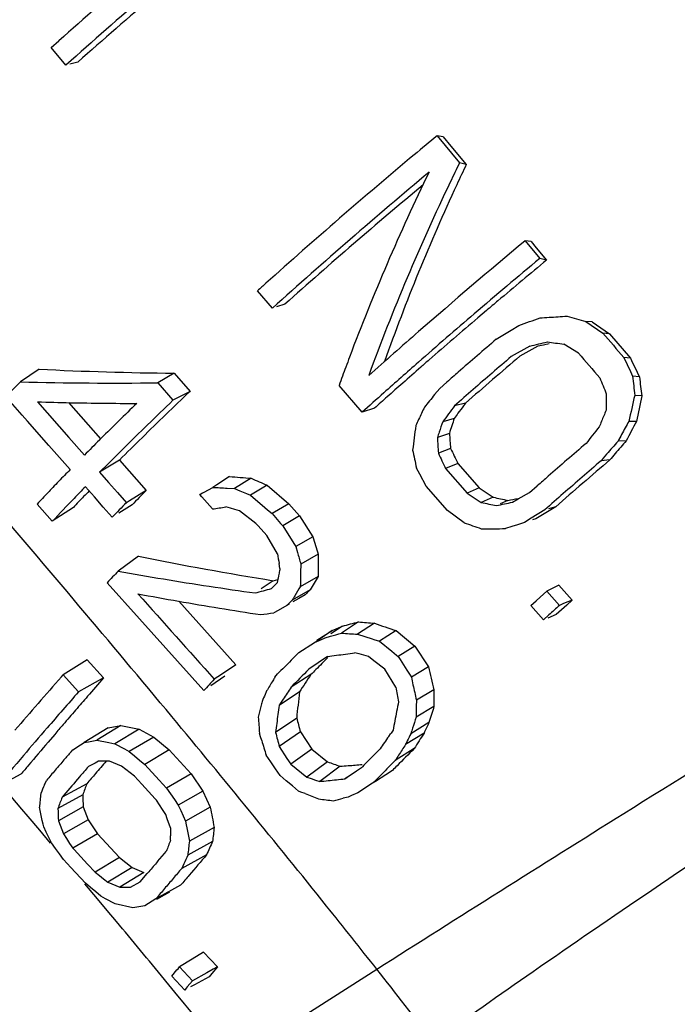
# Model space of a CAD drawing. Header units: inches. Extents: x 0 to 34, y 0 to 22.
# Tile 94 of 164: x 19.905 to 20.159, y 16.492 to 16.871. Entities that reach past the tile are written whole.
import ezdxf

# ---------------------------------------------------------------- set-up
doc = ezdxf.new("R2010")
doc.units = ezdxf.units.IN
doc.header["$LTSCALE"] = 1.87
doc.header["$MEASUREMENT"] = 0
doc.layers.get('0').update_dxf_attribs({"linetype": 'CONTINUOUS'})

msp = doc.modelspace()

# ---------------------------------------------------------------- linework, layer by layer
at = {"color": 7, "linetype": 'Continuous'}
for p, q in [((19.9175974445, 16.8602804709), (19.9205383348, 16.8628990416)), ((19.9232699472, 16.8535624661), (19.9175974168, 16.8602804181)), ((19.9278206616, 16.8546862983), (19.9247880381, 16.8539370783)), ((20.0683771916, 16.8259511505), (20.0661060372, 16.8263687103)), ((20.0661061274, 16.8263686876), (20.0747581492, 16.8159597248)), ((20.0683771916, 16.8259511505), (20.0713586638, 16.822380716)), ((20.0713586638, 16.822380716), (20.0773160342, 16.8152566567)), ((20.0773160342, 16.8152566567), (20.0747580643, 16.8159597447)), ((20.1022442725, 16.7856064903), (20.0999293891, 16.7858623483)), ((20.09992946, 16.7858623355), (20.1055968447, 16.7791277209)), ((20.1022442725, 16.7856064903), (20.104247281, 16.7832361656)), ((20.104247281, 16.7832361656), (20.108250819, 16.7785041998)), ((20.108250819, 16.7785041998), (20.1055967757, 16.7791277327)), ((20.0027400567, 16.7600358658), (19.9970110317, 16.7667295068)), ((20.0074826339, 16.7615058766), (20.0043222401, 16.7605259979)), ((20.0851324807, 16.7591334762), (20.0817569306, 16.7562619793)), ((20.094609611, 16.7515861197), (20.0974938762, 16.7533649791)), ((20.1257565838, 16.7547405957), (20.1232928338, 16.7549384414)), ((20.123292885, 16.7549384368), (20.1299129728, 16.75042886)), ((20.1257565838, 16.7547405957), (20.1323814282, 16.7501554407)), ((20.0888663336, 16.748041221), (20.094609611, 16.7515861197)), ((20.1323814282, 16.7501554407), (20.1299129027, 16.7504288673)), ((20.1323814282, 16.7501554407), (20.1404654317, 16.740729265)), ((20.1017986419, 16.7454324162), (20.0946332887, 16.7413746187)), ((20.1048772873, 16.7453506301), (20.1025757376, 16.7440777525)), ((20.1070503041, 16.7458256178), (20.1048772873, 16.7453506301)), ((20.109221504, 16.7463030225), (20.1070503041, 16.7458256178)), ((20.1205498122, 16.7426968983), (20.1148405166, 16.7461399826)), ((20.1025757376, 16.7440777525), (20.0979864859, 16.7415407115)), ((20.1404654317, 16.740729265), (20.1379534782, 16.7410146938)), ((19.9128894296, 16.7365329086), (19.9057309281, 16.7316418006)), ((19.9648491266, 16.7349920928), (19.9585540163, 16.731304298)), ((19.9648491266, 16.7349920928), (19.9709952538, 16.7279705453)), ((20.1439521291, 16.7335354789), (20.1413493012, 16.7338093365)), ((19.9585547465, 16.7313047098), (19.9644360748, 16.7245494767)), ((20.0372455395, 16.7199307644), (20.0283614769, 16.7302200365)), ((20.0670848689, 16.7291422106), (20.0698764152, 16.7315920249)), ((19.9064349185, 16.7187909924), (19.9001166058, 16.7259561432)), ((19.9709952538, 16.7279705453), (19.964435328, 16.7245490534)), ((20.0651171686, 16.7267242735), (20.0660813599, 16.727910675)), ((20.0660813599, 16.727910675), (20.0670848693, 16.729142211)), ((20.1448864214, 16.7262313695), (20.1421581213, 16.7264589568)), ((19.9122999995, 16.7239635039), (19.9243504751, 16.7102770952)), ((19.9242716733, 16.7236576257), (19.9318156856, 16.7151349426)), ((20.0770078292, 16.7234553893), (20.0728123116, 16.7224340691)), ((20.0770078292, 16.7234553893), (20.0762096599, 16.7223795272)), ((19.9084001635, 16.7165636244), (19.9064349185, 16.7187909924)), ((20.0420405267, 16.7215608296), (20.0372451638, 16.7199306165)), ((19.9166552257, 16.7072142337), (19.9084001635, 16.7165636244)), ((19.9318156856, 16.7151349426), (19.9366030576, 16.7097311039)), ((20.0727002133, 16.7176141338), (20.0682581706, 16.7163202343)), ((20.1428150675, 16.7163952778), (20.1398746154, 16.7164550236)), ((20.0708163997, 16.7118088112), (20.0661903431, 16.7102578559)), ((19.9248819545, 16.6979079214), (19.9166552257, 16.7072142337)), ((19.9243504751, 16.7102770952), (19.9303540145, 16.7034677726)), ((19.9361233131, 16.709254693), (19.9368608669, 16.709989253)), ((20.1388528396, 16.7089910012), (20.13571578, 16.7088724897)), ((20.0712978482, 16.706005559), (20.0665756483, 16.7042295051)), ((20.1313392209, 16.7037809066), (20.1300449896, 16.7022648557)), ((19.9438498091, 16.7015580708), (19.9361983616, 16.6968440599)), ((19.9438498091, 16.7015580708), (19.9541896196, 16.6899111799)), ((20.0741061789, 16.7001821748), (20.0693699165, 16.6982523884)), ((20.0741061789, 16.7001821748), (20.0822942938, 16.6908162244)), ((20.1300449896, 16.7022648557), (20.1291698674, 16.7012370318)), ((20.1325569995, 16.7016029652), (20.1291700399, 16.7012370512)), ((19.9361989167, 16.6968444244), (19.9396455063, 16.6929416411)), ((20.0594090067, 16.6961339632), (20.0581464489, 16.6984641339)), ((20.0619360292, 16.6914822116), (20.0594090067, 16.6961339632)), ((20.0693700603, 16.6982524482), (20.0776050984, 16.688791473)), ((19.9396455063, 16.6929416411), (19.9430869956, 16.6890467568)), ((19.9813288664, 16.6920850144), (19.9797429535, 16.6910685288)), ((19.9862200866, 16.6952191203), (19.9813288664, 16.6920850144)), ((19.9945040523, 16.6945464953), (19.9880901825, 16.6905795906)), ((20.0007327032, 16.6918916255), (19.9943212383, 16.6880375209)), ((20.0007327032, 16.6918916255), (20.0090010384, 16.6847315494)), ((19.9341899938, 16.6873919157), (19.9307372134, 16.6912910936)), ((19.9430869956, 16.6890467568), (19.9465233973, 16.6851597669)), ((19.9541896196, 16.6899111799), (19.9477130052, 16.6858971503)), ((19.9756148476, 16.6888258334), (19.9747592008, 16.6882637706)), ((19.975542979, 16.6873738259), (19.9747598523, 16.6882641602)), ((19.9747598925, 16.6882642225), (19.9764147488, 16.6891953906)), ((19.9764147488, 16.6891953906), (19.9780760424, 16.6901303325)), ((19.9780760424, 16.6901303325), (19.9797436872, 16.6910689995)), ((19.985307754, 16.6907376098), (19.9880909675, 16.6905800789)), ((19.9880909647, 16.6905800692), (19.9901675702, 16.6897308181)), ((19.9901675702, 16.6897308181), (19.9927684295, 16.6886700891)), ((19.9927684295, 16.6886700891), (19.9943220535, 16.6880380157)), ((19.994322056, 16.688038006), (19.9998278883, 16.6833018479)), ((20.07009457, 16.6821327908), (20.0619360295, 16.6914822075)), ((20.0822942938, 16.6908162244), (20.0776049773, 16.6887914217)), ((20.0776050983, 16.6887914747), (20.0831021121, 16.6852334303)), ((20.0822942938, 16.6908162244), (20.0876695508, 16.6872710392)), ((20.0973191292, 16.6865861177), (20.1017126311, 16.6890688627)), ((20.1017126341, 16.6890688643), (20.1046609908, 16.6916612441)), ((19.9180018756, 16.6780374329), (19.9121219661, 16.6846386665)), ((19.9376373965, 16.6835008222), (19.9341899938, 16.6873919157)), ((19.9486768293, 16.6843422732), (19.9436141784, 16.6811937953)), ((19.9477130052, 16.6858971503), (19.9465228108, 16.6851593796)), ((19.9795953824, 16.6827688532), (19.975542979, 16.6873738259)), ((20.0090010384, 16.6847315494), (20.0025747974, 16.68093983)), ((20.0090010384, 16.6847315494), (20.0131212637, 16.6800637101)), ((20.0876695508, 16.6872710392), (20.0831020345, 16.6852333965)), ((20.0933148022, 16.6860415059), (20.0904006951, 16.6847320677)), ((20.0951326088, 16.6853507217), (20.0973191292, 16.6865861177)), ((19.926102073, 16.6833584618), (19.918001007, 16.6780368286)), ((19.9410794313, 16.6796178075), (19.9376373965, 16.6835008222)), ((19.9865264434, 16.6830297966), (19.9847514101, 16.6835168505)), ((19.9883022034, 16.6825444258), (19.9865264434, 16.6830297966)), ((19.9900786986, 16.6820607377), (19.9883022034, 16.6825444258)), ((19.9963701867, 16.6772031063), (19.9900786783, 16.6820607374)), ((19.9998278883, 16.6833018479), (20.0008537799, 16.6824199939)), ((20.0008537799, 16.6824199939), (20.0025756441, 16.6809403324)), ((20.0025756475, 16.6809403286), (20.0058779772, 16.6771815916)), ((20.0764592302, 16.6774705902), (20.0700945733, 16.6821327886)), ((20.1075660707, 16.6824515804), (20.1023302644, 16.6792033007)), ((20.1066449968, 16.6805171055), (20.1041162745, 16.6789806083)), ((20.1091844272, 16.6820595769), (20.1066449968, 16.6805171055)), ((20.1117342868, 16.6836078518), (20.108956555, 16.6828374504)), ((20.1117342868, 16.6836078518), (20.1091844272, 16.6820595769)), ((19.9972250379, 16.6762316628), (19.9963701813, 16.6772031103)), ((20.0058779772, 16.6771815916), (20.0066623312, 16.6762892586)), ((20.0131212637, 16.6800637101), (20.0066614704, 16.6762887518)), ((20.0131212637, 16.6800637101), (20.018247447, 16.6720555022)), ((20.097012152, 16.6766934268), (20.0948217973, 16.6759745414)), ((20.0997288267, 16.677588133), (20.097012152, 16.6766934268)), ((20.1023302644, 16.6792033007), (20.0997288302, 16.677588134)), ((20.1041162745, 16.6789806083), (20.1027470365, 16.6785461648)), ((20.0005282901, 16.6724796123), (19.9972250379, 16.6762316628)), ((20.006662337, 16.6762892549), (20.0109427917, 16.6694741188)), ((20.0948217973, 16.6759745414), (20.0923751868, 16.675174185)), ((20.0046499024, 16.6655152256), (20.0005282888, 16.6724796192)), ((20.0109427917, 16.6694741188), (20.0117040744, 16.6682644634)), ((20.018247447, 16.6720555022), (20.0117032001, 16.6682639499)), ((20.0117040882, 16.6682644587), (20.0123388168, 16.6660309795)), ((20.0202756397, 16.6653841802), (20.0136187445, 16.6615623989)), ((19.9511332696, 16.6645652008), (19.9433313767, 16.6588002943)), ((20.0056298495, 16.6598284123), (20.0052994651, 16.6617263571)), ((19.9515921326, 16.6404228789), (19.9391268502, 16.6543622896)), ((20.0030554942, 16.6551581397), (19.9984250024, 16.6520089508)), ((20.0030554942, 16.6551581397), (20.0047725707, 16.6555941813)), ((20.0202765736, 16.6567468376), (20.013449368, 16.652825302)), ((20.0172641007, 16.6516547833), (20.0103141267, 16.647613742)), ((20.1057821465, 16.6488142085), (20.1083209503, 16.651100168)), ((20.1098520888, 16.6518952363), (20.1083208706, 16.6511001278)), ((20.1083209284, 16.6511001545), (20.1131463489, 16.6456425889)), ((20.1129099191, 16.6534824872), (20.1098520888, 16.6518952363)), ((20.1129099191, 16.6534824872), (20.118076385, 16.6476570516)), ((19.9666594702, 16.6472401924), (19.988621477, 16.6227896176)), ((20.0129409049, 16.6483431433), (20.0106086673, 16.6469764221)), ((20.0152714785, 16.6497088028), (20.0129409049, 16.6483431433)), ((20.1022173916, 16.6455910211), (20.1042398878, 16.6474216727)), ((20.1042398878, 16.6474216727), (20.1057821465, 16.6488142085)), ((20.1147913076, 16.6463148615), (20.1131463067, 16.6456425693)), ((20.118076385, 16.6476570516), (20.1147913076, 16.6463148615)), ((20.118076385, 16.6476570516), (20.1159920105, 16.645791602)), ((20.0048876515, 16.6437063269), (20.0032046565, 16.6427613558)), ((20.0082756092, 16.6456091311), (20.0048876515, 16.6437063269)), ((20.0092620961, 16.6461872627), (20.0082747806, 16.6456086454)), ((20.1070468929, 16.6401365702), (20.1022173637, 16.6455909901)), ((20.1139205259, 16.643932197), (20.1118621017, 16.6420790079)), ((20.1159920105, 16.645791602), (20.1139205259, 16.643932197)), ((19.9762711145, 16.6128932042), (19.9515921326, 16.6404228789)), ((20.0358077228, 16.6392888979), (20.0292595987, 16.634952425)), ((20.0419951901, 16.6387696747), (20.0355068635, 16.6345682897)), ((20.1090681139, 16.6419662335), (20.1070469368, 16.6401365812)), ((20.1118621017, 16.6420790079), (20.1086535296, 16.6407844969)), ((20.0197964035, 16.6323182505), (20.0256894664, 16.6359476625)), ((20.0256894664, 16.6359476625), (20.0197983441, 16.6319156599)), ((20.0296998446, 16.6376946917), (20.0252570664, 16.6346930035)), ((20.0256894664, 16.6359476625), (20.0296998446, 16.6376946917)), ((20.050299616, 16.6359494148), (20.0438620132, 16.6318965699)), ((20.050299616, 16.6359494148), (20.0575708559, 16.6299753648)), ((20.0128613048, 16.6274804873), (20.0189275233, 16.6313196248)), ((20.0197983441, 16.6319156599), (20.0189266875, 16.6313190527)), ((20.018927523, 16.6313196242), (20.0216621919, 16.6325652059)), ((20.0216621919, 16.6325652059), (20.0230352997, 16.6331915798)), ((20.0230352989, 16.633191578), (20.0251046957, 16.6337744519)), ((20.0355077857, 16.6345688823), (20.0382913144, 16.6336742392)), ((20.0382913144, 16.6336742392), (20.0410763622, 16.6327836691)), ((20.0410763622, 16.6327836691), (20.0417707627, 16.6325623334)), ((20.0417707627, 16.6325623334), (20.0438629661, 16.631897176)), ((20.0438629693, 16.6318971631), (20.0486896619, 16.6279696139)), ((20.0115912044, 16.6262104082), (20.0128613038, 16.6274804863)), ((20.0361231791, 16.6269437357), (20.034348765, 16.627431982)), ((20.0486896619, 16.6279696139), (20.0504363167, 16.6265497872)), ((20.0575708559, 16.6299753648), (20.0510982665, 16.6260105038)), ((20.0575708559, 16.6299753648), (20.0627490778, 16.6219972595)), ((19.9314361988, 16.6246567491), (19.922162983, 16.6189325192)), ((19.9314361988, 16.6246567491), (19.9377448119, 16.6177291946)), ((20.0099034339, 16.6245171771), (20.0109270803, 16.6255448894)), ((20.0109270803, 16.6255448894), (20.0115912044, 16.6262104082)), ((20.0238757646, 16.6259602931), (20.0167406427, 16.621077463)), ((20.0378984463, 16.626457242), (20.0361231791, 16.6269437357)), ((20.0396745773, 16.6259725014), (20.0378984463, 16.626457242)), ((20.0417905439, 16.6243499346), (20.0396745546, 16.6259725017)), ((20.0460169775, 16.6211126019), (20.0417905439, 16.6243499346)), ((20.0504363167, 16.6265497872), (20.0510992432, 16.6260111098)), ((20.0510992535, 16.6260111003), (20.0518514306, 16.6248301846)), ((20.0518514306, 16.6248301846), (20.0544863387, 16.6206988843)), ((19.988621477, 16.6227896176), (19.9831124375, 16.6190775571)), ((20.0474121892, 16.6187892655), (20.0460169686, 16.6211126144)), ((20.0544863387, 16.6206988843), (20.0561790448, 16.6180493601)), ((20.0627490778, 16.6219972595), (20.0561780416, 16.6180487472)), ((19.9214936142, 16.618171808), (19.922162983, 16.6189325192)), ((19.922162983, 16.6189325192), (19.9281195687, 16.6123921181)), ((19.9377448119, 16.6177291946), (19.9281195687, 16.6123921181)), ((19.9844425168, 16.6183889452), (19.9789972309, 16.6147264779)), ((19.9831124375, 16.6190775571), (19.9803535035, 16.6172183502)), ((20.0037016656, 16.6179930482), (20.0041126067, 16.6186580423)), ((20.00411261, 16.6186580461), (20.0047170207, 16.6192732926)), ((20.0174915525, 16.6189976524), (20.0098970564, 16.6141744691)), ((20.0502022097, 16.6141525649), (20.0474121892, 16.6187892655)), ((20.0131157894, 16.6123236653), (20.0052600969, 16.6071819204)), ((20.0648330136, 16.61319871), (20.0581152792, 16.6091740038)), ((20.0067870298, 16.6095030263), (20.0063511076, 16.6088421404)), ((20.0648913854, 16.6067540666), (20.0580473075, 16.6026497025)), ((20.0120499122, 16.6022758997), (20.0039605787, 16.5967709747)), ((19.9395272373, 16.5985317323), (19.930327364, 16.5929071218)), ((19.9444106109, 16.5994176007), (19.9351575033, 16.5937831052)), ((19.9395272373, 16.5985317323), (19.9444106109, 16.5994176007)), ((19.9514174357, 16.5980061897), (19.9420970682, 16.5923847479)), ((19.9444106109, 16.5994176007), (19.9514174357, 16.5980061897)), ((19.9514174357, 16.5980061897), (19.95703039, 16.5949951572)), ((20.0134769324, 16.5970196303), (20.0053395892, 16.5913229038)), ((20.0134769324, 16.5970196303), (20.0178570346, 16.5903426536)), ((20.0629642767, 16.6005270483), (20.0559692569, 16.5962814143)), ((19.9189221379, 16.5960205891), (19.9163570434, 16.5930141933)), ((19.9319333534, 16.5931976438), (19.9351575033, 16.5937831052)), ((19.9351575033, 16.5937831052), (19.9397858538, 16.5928494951)), ((19.95703039, 16.5949951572), (19.947647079, 16.5894072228)), ((19.95703039, 16.5949951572), (19.9629941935, 16.5900276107)), ((19.9981785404, 16.5950172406), (19.9977356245, 16.5964801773)), ((19.998592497, 16.593655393), (19.9981785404, 16.5950172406)), ((20.047472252, 16.595227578), (20.0481368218, 16.5961781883)), ((20.0610533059, 16.5964688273), (20.0539468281, 16.5921083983)), ((19.9252148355, 16.5893525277), (19.925866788, 16.5901079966)), ((19.925866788, 16.5901079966), (19.9288368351, 16.5919719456)), ((19.9288368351, 16.5919719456), (19.930327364, 16.5929071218)), ((19.930327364, 16.5929071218), (19.9319333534, 16.5931976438)), ((19.9397858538, 16.5928494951), (19.9420970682, 16.5923847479)), ((19.9420970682, 16.5923847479), (19.9457986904, 16.5903988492)), ((19.9457986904, 16.5903988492), (19.947647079, 16.5894072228)), ((19.9629941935, 16.5900276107), (19.953564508, 16.5844784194)), ((19.9629941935, 16.5900276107), (19.971415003, 16.5807962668)), ((20.0053405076, 16.5913235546), (20.0082756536, 16.5867710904)), ((20.0178570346, 16.5903426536), (20.0097414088, 16.5844990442)), ((20.0178570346, 16.5903426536), (20.0239286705, 16.585437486)), ((20.0423673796, 16.5886421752), (20.043579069, 16.5898596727)), ((20.043579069, 16.5898596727), (20.0441498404, 16.5904320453)), ((20.0572758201, 16.5905375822), (20.0499841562, 16.5859760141)), ((19.9357227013, 16.5856591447), (19.9344398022, 16.5849764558)), ((19.9385544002, 16.5857143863), (19.9357227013, 16.5856591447)), ((19.9399736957, 16.5857428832), (19.9385544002, 16.5857143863)), ((19.9415171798, 16.5851104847), (19.9399736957, 16.5857428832)), ((19.947647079, 16.5894072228), (19.94962256, 16.5877620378)), ((19.94962256, 16.5877620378), (19.9515950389, 16.5861191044)), ((19.9515950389, 16.5861191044), (19.953564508, 16.5844784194)), ((20.0021181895, 16.5853913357), (20.0003305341, 16.5879934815)), ((20.0082756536, 16.5867710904), (20.0097423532, 16.5844997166)), ((20.0418553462, 16.5881266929), (20.0423673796, 16.5886421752)), ((20.0499851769, 16.585976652), (20.0493017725, 16.5852926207)), ((19.9331592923, 16.5842951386), (19.9318811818, 16.5836151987)), ((19.9344398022, 16.5849764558), (19.9331592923, 16.5842951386)), ((19.9430599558, 16.5844785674), (19.9415171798, 16.5851104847)), ((19.9446020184, 16.5838471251), (19.9430599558, 16.5844785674)), ((19.9462614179, 16.5825589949), (19.9446020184, 16.5838471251)), ((19.9479187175, 16.5812723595), (19.9462614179, 16.5825589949)), ((19.953564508, 16.5844784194), (19.9591599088, 16.5783446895)), ((20.0039045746, 16.5827934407), (20.0021181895, 16.5853913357)), ((20.00568968, 16.5801997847), (20.0039045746, 16.5827934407)), ((20.0097423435, 16.5844997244), (20.0138700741, 16.5812022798)), ((20.0239286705, 16.585437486), (20.0159297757, 16.5795568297)), ((20.028767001, 16.5837411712), (20.0209286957, 16.5779073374)), ((20.0315011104, 16.5795276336), (20.0350861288, 16.5820022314)), ((20.0350861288, 16.5820022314), (20.0373416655, 16.5835562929)), ((20.0489122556, 16.5821296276), (20.046374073, 16.580486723)), ((19.9059533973, 16.5806960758), (19.8965484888, 16.5756167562)), ((19.915032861, 16.5766667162), (19.9157771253, 16.5783342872)), ((19.9495739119, 16.5799872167), (19.9479187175, 16.5812723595)), ((19.952406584, 16.5768913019), (19.9495739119, 16.5799872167)), ((19.9591599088, 16.5783446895), (19.9619501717, 16.5752864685)), ((19.971415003, 16.5807962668), (19.9619501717, 16.5752864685)), ((19.971415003, 16.5807962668), (19.9759840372, 16.5742285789)), ((20.0080454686, 16.5782015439), (20.0056896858, 16.580199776)), ((20.0103980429, 16.5762070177), (20.0080454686, 16.5782015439)), ((20.0138700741, 16.5812022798), (20.0159307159, 16.5795575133)), ((20.0159307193, 16.5795575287), (20.017596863, 16.5790057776)), ((20.017596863, 16.5790057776), (20.0192631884, 16.5784559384)), ((20.0192631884, 16.5784559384), (20.0209296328, 16.5779080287)), ((20.0312905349, 16.5794146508), (20.0306313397, 16.578926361)), ((20.0306322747, 16.5789270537), (20.0315011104, 16.5795276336)), ((20.0425245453, 16.5784519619), (20.0412941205, 16.5771984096)), ((20.046374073, 16.580486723), (20.0424230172, 16.5779291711)), ((20.0441500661, 16.5801024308), (20.0425245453, 16.5784519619)), ((19.9062544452, 16.5672497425), (19.8994353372, 16.5752667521)), ((19.931288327, 16.5770186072), (19.9217648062, 16.5717977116)), ((19.9575557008, 16.5712646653), (19.952406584, 16.5768913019)), ((19.9619501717, 16.5752864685), (19.9634622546, 16.5731120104)), ((20.0127474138, 16.5742162), (20.0103980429, 16.5762070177)), ((20.041294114, 16.5771984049), (20.0356086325, 16.5735871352)), ((20.0424230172, 16.5779291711), (20.0412931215, 16.5771977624)), ((19.9297092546, 16.5727557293), (19.9201674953, 16.5674854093)), ((19.9224707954, 16.5726281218), (19.9217648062, 16.5717977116)), ((19.9580565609, 16.5707174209), (19.9575557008, 16.5712646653)), ((19.9592486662, 16.5688921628), (19.9580565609, 16.5707174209)), ((19.9634622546, 16.5731120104), (19.96497357, 16.5709399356)), ((19.96497357, 16.5709399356), (19.9664841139, 16.5687702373)), ((19.9759840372, 16.5742285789), (19.9664841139, 16.5687702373)), ((19.9759840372, 16.5742285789), (19.9788143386, 16.5680212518)), ((20.0136980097, 16.5738442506), (20.012747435, 16.5742162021)), ((20.015328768, 16.573207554), (20.0136980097, 16.5738442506)), ((20.0318464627, 16.5719195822), (20.0299610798, 16.5714437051)), ((20.0330958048, 16.5724726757), (20.0318464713, 16.5719195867)), ((20.0356086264, 16.5735871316), (20.0330958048, 16.5724726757)), ((19.9087006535, 16.5643682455), (19.9062544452, 16.5672497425)), ((19.9136058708, 16.5654537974), (19.9130624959, 16.567988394)), ((19.9298678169, 16.5681318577), (19.9203290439, 16.5627832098)), ((19.9298678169, 16.5681318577), (19.9317532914, 16.5631407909)), ((19.9604404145, 16.5670685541), (19.9592486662, 16.5688921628)), ((19.9616318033, 16.56524659), (19.9604404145, 16.5670685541)), ((19.9664841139, 16.5687702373), (19.9674152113, 16.5667251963)), ((19.9674152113, 16.5667251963), (19.9683482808, 16.5646793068)), ((19.9788143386, 16.5680212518), (19.9692833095, 16.5626325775)), ((19.9131527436, 16.5591161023), (19.9087006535, 16.5643682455)), ((19.9141526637, 16.5629181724), (19.9136058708, 16.5654537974)), ((19.9144577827, 16.5615095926), (19.9141526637, 16.5629181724)), ((19.9317532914, 16.5631407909), (19.9222475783, 16.5577057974)), ((19.9317532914, 16.5631407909), (19.9353580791, 16.5577781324)), ((19.9622395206, 16.5635372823), (19.9616318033, 16.56524659)), ((19.963459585, 16.5601166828), (19.9622395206, 16.5635372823)), ((19.9683482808, 16.5646793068), (19.9692833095, 16.5626325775)), ((19.9173704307, 16.5541308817), (19.9131527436, 16.5591161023)), ((19.9147028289, 16.5603815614), (19.9144577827, 16.5615095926)), ((19.9156789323, 16.5583621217), (19.9147028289, 16.5603815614)), ((19.9203290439, 16.5627832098), (19.9216067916, 16.5593988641)), ((19.9216067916, 16.5593988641), (19.9222475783, 16.5577057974)), ((19.9692833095, 16.5626325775), (19.9695408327, 16.5612572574)), ((19.9695408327, 16.5612572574), (19.9697653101, 16.560063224)), ((19.9802860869, 16.5602347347), (19.9707416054, 16.5549204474)), ((19.9166565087, 16.5563419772), (19.9156789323, 16.5583621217)), ((19.9176355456, 16.5543211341), (19.9166565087, 16.5563419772)), ((19.9222475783, 16.5577057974), (19.9234644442, 16.5558949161)), ((19.9234644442, 16.5558949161), (19.9246808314, 16.554085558)), ((19.9353580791, 16.5577781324), (19.9258967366, 16.5522777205)), ((19.9353580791, 16.5577781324), (19.9438699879, 16.5485994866)), ((19.9635301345, 16.5553618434), (19.9635048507, 16.5569478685)), ((19.9191842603, 16.5521678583), (19.9176355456, 16.5543211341)), ((19.9207319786, 16.5500168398), (19.9191842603, 16.5521678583)), ((19.9246808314, 16.554085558), (19.9258967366, 16.5522777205)), ((19.9258967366, 16.5522777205), (19.9264226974, 16.551710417)), ((19.9264226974, 16.551710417), (19.9316068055, 16.546119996)), ((19.9796747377, 16.5547688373), (19.9701370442, 16.5495136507)), ((19.9222786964, 16.5478680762), (19.9207319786, 16.5500168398)), ((19.9251117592, 16.5448163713), (19.9222786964, 16.5478680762)), ((19.9438699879, 16.5485994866), (19.93445367, 16.543050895)), ((19.9438699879, 16.5485994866), (19.9487743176, 16.5447818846)), ((19.9585163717, 16.5470953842), (19.961149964, 16.5501769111)), ((19.961149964, 16.5501769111), (19.9618626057, 16.5510089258)), ((19.9773565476, 16.5496817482), (19.9678358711, 16.5444640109)), ((19.9307616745, 16.5387324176), (19.9251117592, 16.5448163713)), ((19.9316068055, 16.546119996), (19.93445367, 16.543050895)), ((19.9487743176, 16.5447818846), (19.9394179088, 16.539186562)), ((19.9487743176, 16.5447818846), (19.9532637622, 16.542883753)), ((19.9686008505, 16.5461483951), (19.9678358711, 16.5444640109)), ((19.93445367, 16.543050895), (19.9361104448, 16.5417611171)), ((19.9361104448, 16.5417611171), (19.9377651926, 16.5404730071)), ((19.9377651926, 16.5404730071), (19.9394179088, 16.539186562)), ((19.9532637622, 16.542883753), (19.9439849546, 16.5372553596)), ((19.9518576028, 16.5392558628), (19.9545685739, 16.5424559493)), ((19.9545685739, 16.5424559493), (19.9551813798, 16.5431777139)), ((19.9353779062, 16.532733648), (19.9305053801, 16.5385422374)), ((19.9327379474, 16.5370874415), (19.9307616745, 16.5387324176)), ((19.9347113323, 16.5354450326), (19.9327379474, 16.5370874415)), ((19.9394179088, 16.539186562), (19.9424636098, 16.5378983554)), ((19.9424636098, 16.5378983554), (19.9439849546, 16.5372553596)), ((19.9439849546, 16.5372553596), (19.9481340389, 16.5372801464)), ((19.9481340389, 16.5372801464), (19.9518576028, 16.5392558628)), ((19.9674017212, 16.5379733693), (19.9579014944, 16.5327801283)), ((19.9366818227, 16.5338051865), (19.9347113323, 16.5354450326)), ((19.9391231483, 16.5282588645), (19.9353779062, 16.532733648)), ((19.9385107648, 16.5327984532), (19.9366818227, 16.5338051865)), ((19.9421641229, 16.5307884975), (19.9385107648, 16.5327984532)), ((19.9579014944, 16.5327801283), (19.9536063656, 16.530076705)), ((19.9630750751, 16.535250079), (19.958051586, 16.532505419)), ((19.9489361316, 16.5292932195), (19.9421641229, 16.5307884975)), ((19.9520459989, 16.52981429), (19.9489361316, 16.5292932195)), ((19.9536063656, 16.530076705), (19.9520459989, 16.52981429)), ((19.9426471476, 16.5240402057), (19.9391231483, 16.5282588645)), ((19.9735206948, 16.5106018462), (19.9681924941, 16.507312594)), ((19.9762414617, 16.5122814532), (19.9735206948, 16.5106018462)), ((19.9762414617, 16.5122814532), (19.9815706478, 16.5065501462)), ((19.9663924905, 16.5058586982), (19.9669824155, 16.5065655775)), ((19.9681924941, 16.507312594), (19.9669824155, 16.5065655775)), ((19.9669824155, 16.5065655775), (19.9702991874, 16.5029985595)), ((19.9815706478, 16.5065501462), (19.9794451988, 16.5039994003)), ((19.9815706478, 16.5065501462), (19.979925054, 16.5056377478)), ((19.9640010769, 16.5029878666), (19.9659876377, 16.5053732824)), ((19.9656617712, 16.5012039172), (19.9640010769, 16.5029878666)), ((19.9659876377, 16.5053732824), (19.9663924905, 16.5058586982)), ((19.9702991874, 16.5029985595), (19.9719545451, 16.5012185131)), ((19.9775106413, 16.5042990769), (19.9719545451, 16.5012185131)), ((19.9783841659, 16.5027235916), (19.9727771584, 16.4996953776)), ((19.979925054, 16.5056377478), (19.9775106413, 16.5042990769)), ((19.9794451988, 16.5039994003), (19.9783841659, 16.5027235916)), ((19.987048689, 16.4701098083), (20.0428951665, 16.5056629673)), ((19.9617131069, 16.5010684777), (19.9611853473, 16.5017078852)), ((19.9663521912, 16.4954388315), (19.9617131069, 16.5010684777)), ((19.9673204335, 16.4994223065), (19.9656617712, 16.5012039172)), ((19.9689770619, 16.4976430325), (19.9673204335, 16.4994223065)), ((19.9699685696, 16.4988351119), (19.9695697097, 16.4983557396)), ((19.9719545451, 16.5012185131), (19.9699685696, 16.4988351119)), ((19.9727771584, 16.4996953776), (19.9711635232, 16.4988238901)), ((19.9677148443, 16.4937820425), (19.9663521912, 16.4954388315)), ((19.9695697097, 16.4983557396), (19.9689770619, 16.4976430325))]:
    msp.add_line(p, q, dxfattribs=at)
for centre, radius, start, end in [((21.4591741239, 15.130497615), 2.3170271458, 129.6610273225, 131.6099453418), ((21.5035532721, 15.0798971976), 2.3755386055, 129.7071124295, 131.700092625), ((21.470839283, 15.109631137), 2.3294042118, 129.5552280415, 131.4838667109), ((21.6492422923, 14.9189330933), 2.4788365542, 129.692043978, 129.9564206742), ((21.4917941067, 15.1043000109), 2.2356333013, 129.9142431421, 131.8498200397), ((20.8395166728, 16.4402288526), 0.8520735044, 153.8348116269, 154.3918275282), ((20.8036004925, 16.4686924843), 0.8047333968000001, 154.4907297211, 155.1028300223), ((21.5343759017, 15.0560396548), 2.2911811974, 129.9552535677, 131.9507656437), ((20.8106149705, 16.4484921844), 0.8314470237, 154.0489554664, 159.3884423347), ((21.4826014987, 15.1081833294), 2.2157281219, 129.9197691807, 131.7398152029), ((20.8248856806, 16.4471136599), 0.8359039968, 154.3839308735, 159.9239256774), ((20.7886984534, 16.4754893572), 0.7883548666, 155.0949502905, 160.4370928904), ((21.5981071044, 14.9848687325), 2.342672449, 129.7557742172, 131.0706905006), ((21.6452483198, 14.9298534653), 2.4063129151, 129.7797722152, 130.5658903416), ((21.6206427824, 14.9499555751), 2.3729558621, 129.5941393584, 130.1837891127), ((21.3531687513, 15.2600168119), 2.0271524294, 131.8676182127, 131.9896541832), ((21.5683284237, 15.0121302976), 2.2917003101, 130.1875559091, 130.3310710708), ((21.5634853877, 15.0256097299), 2.2803986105, 130.5699229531, 131.2839062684), ((21.5159886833, 15.0735026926), 2.2110403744, 130.4412708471, 131.0829927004), ((19.1597282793, 19.4089932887), 2.8163391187, 289.4493394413, 289.6270378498), ((20.0133402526, 18.3245816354), 1.5710142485, 273.3712898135, 273.6241838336), ((20.0138916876, 18.3158271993), 1.5622424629, 273.6242957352, 273.7507529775), ((20.6290060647, 18.5976732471), 1.9108682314, 254.4296343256, 254.653784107), ((21.4585312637, 15.145047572), 2.1302138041, 131.0709507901, 131.7603768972), ((24.6568253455, 20.6086921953), 5.948035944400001, 220.4407785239, 220.5600367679), ((21.5838344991, 15.0028133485), 2.2979882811, 130.5834726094, 130.8259152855), ((19.6464475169, 18.673219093), 1.9808347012, 283.2899131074, 283.4910258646), ((20.3472254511, 18.3847254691), 1.6549819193, 261.7085350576, 261.9281162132), ((20.7792416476, 16.4605987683), 0.7978201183, 159.4090719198, 159.7027430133), ((21.5509886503, 15.0408016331), 2.2477691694, 130.8254283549, 131.0705274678), ((21.5211418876, 15.069495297), 2.1957019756, 130.4026472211, 131.1254196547), ((21.5791024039, 15.0089665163), 2.2814220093, 130.5926737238, 131.0793130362), ((24.8836938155, 20.8142984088), 6.2662173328, 220.5242808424, 220.6389099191), ((22.4601611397, 17.8310436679), 2.5653091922, 205.1450520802, 205.3229595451), ((20.7748982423, 16.4622020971), 0.7931902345, 159.7025323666, 160.2510951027), ((21.4569428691, 15.1472664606), 2.1186839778, 131.2894946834, 131.7709734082), ((21.406450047, 15.199321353), 2.0442199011, 131.2049100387, 131.4636778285), ((21.4362907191, 15.1652520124), 2.0895099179, 131.0890304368, 131.2051176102), ((22.5114952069, 17.8854824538), 2.6329151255, 205.7716425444, 205.9456076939), ((19.9774157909, 18.0356356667), 1.3007042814, 267.1564587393, 269.4464321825), ((21.5245582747, 15.0711343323), 2.2075368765, 131.0705873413, 131.2207205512), ((21.24111212, 16.8510998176), 1.1059996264, 186.0876247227, 186.470706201), ((21.2302201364, 16.8687717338), 1.0946538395, 187.0965938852, 187.4820172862), ((10.8875572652, 9.0087744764), 11.8344420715, 40.187882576, 40.7400610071), ((20.767157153, 15.8753829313), 1.2145921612, 135.1723362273, 135.549293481), ((19.9407952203, 18.0860884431), 1.3549001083, 268.5170620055, 270.7510331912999), ((21.3661039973, 15.245024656), 1.9832560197, 131.4644830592, 131.6956974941), ((22.1766166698, 17.5666804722), 2.2110340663, 202.1464398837, 202.3185776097), ((20.9532711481, 15.6906456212), 1.4286038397, 133.4386536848, 134.4670947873), ((21.3933662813, 15.2186056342), 2.0231264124, 131.7739936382, 132.0909501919), ((21.3329086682, 15.2823104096), 1.9333345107, 131.6961410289, 131.8890281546), ((20.9968436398, 15.9704848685), 1.2000051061, 140.9353547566, 141.0836034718), ((21.5238275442, 15.0725196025), 2.1971943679, 131.0817826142, 131.3299742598), ((21.0668634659, 16.7106537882), 0.9357880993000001, 178.9974778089, 179.3832456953), ((20.9204380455, 16.5435396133), 0.7994867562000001, 166.7738047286, 167.5091898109), ((20.8920380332, 16.5637547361), 0.7646137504, 167.7313915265, 168.4846232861), ((19.9519926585, 18.0327065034), 1.3093447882, 268.2628186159, 268.8150185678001), ((19.9531112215, 18.0943828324), 1.3710310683, 268.8215865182, 269.88993603), ((20.9575039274, 15.6835867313), 1.4474871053, 134.0835559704, 134.4653644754), ((21.0278841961, 15.6110394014), 1.5397488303, 133.6826414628, 134.1881187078), ((20.9889307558, 15.9768734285), 1.1898351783, 141.0836007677, 141.2325038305), ((20.9518210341, 16.0629251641), 1.0989123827, 143.1195788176, 143.5170597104), ((20.9039654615, 16.1091027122), 1.03018839, 143.4655864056, 143.6606011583), ((20.8161121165, 16.3627976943), 0.8359497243, 154.7389039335, 155.0970763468), ((20.8213783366, 16.3603162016), 0.8417713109, 154.5607346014, 154.7391172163), ((20.897040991, 16.1141983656), 1.0215910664, 143.6606820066, 143.7959483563), ((20.8876499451, 16.404452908), 0.8199708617, 157.4727806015, 157.7945217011), ((20.8878999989, 16.4043493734), 0.8202415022, 157.3120190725, 157.4727922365), ((20.9128420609, 15.7292974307), 1.3747650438, 134.1854610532, 135.2680623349), ((20.8982106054, 15.7439259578), 1.3628909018, 134.4632707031, 134.8598814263), ((20.8858032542, 16.6036800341), 0.8353403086, 172.3555711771, 173.0034202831), ((20.8240194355, 16.455159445), 0.799612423, 160.9369020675, 161.242990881), ((20.7868418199, 16.4826685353), 0.7517962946, 161.7893004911, 162.2544470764), ((20.9182721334, 16.284582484), 0.8901778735, 150.9774974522, 151.3487136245), ((20.8776637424, 16.3183956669), 0.8357070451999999, 151.5596889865, 152.1354396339), ((20.8215468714, 16.4560002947), 0.7970007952, 161.2430718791, 161.3964525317), ((21.0903235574, 16.7934674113), 1.0227721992, 184.5793952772, 184.9056112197), ((21.0458678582, 15.9817765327), 1.1739813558, 141.3909830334, 141.7906131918), ((20.9163099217, 16.285655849), 0.8879412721, 151.3487845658, 151.5346741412), ((20.8345826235, 15.8077601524), 1.2727613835, 134.9033832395, 135.2712372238), ((20.8264228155, 15.8204732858), 1.247094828, 134.4863239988, 135.048347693), ((21.1091369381, 16.7739014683), 1.0448865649, 183.4920223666, 183.8232576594), ((21.6046928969, 14.9818823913), 2.2745207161, 130.6361058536, 130.8801421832), ((21.1128812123, 15.8645257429), 1.2914232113, 139.1704424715, 139.4683178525), ((21.0627098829, 15.9153255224), 1.2179559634, 139.3348421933, 139.639692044), ((21.4062570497, 16.9851378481), 1.3782539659, 191.7090235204, 192.005040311), ((22.6282792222, 17.8981807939), 2.8262774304, 204.98914706, 205.1229056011), ((22.6877901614, 17.9642217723), 2.9032981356, 205.6819241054, 205.8095126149), ((21.0543140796, 15.9224669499), 1.2069337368, 139.6399113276, 139.7930785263), ((21.5726481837, 15.0188730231), 2.2255802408, 130.8796583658, 131.1264036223), ((21.5382046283, 15.0540389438), 2.1657129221, 130.4697240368, 131.1978223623), ((21.6005077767, 14.9872052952), 2.2589245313, 130.6430428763, 131.1298751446), ((20.7333401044, 15.9073516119), 1.1307448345, 135.6414269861, 135.9587148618), ((20.7033124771, 15.9363979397), 1.0889674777, 135.9589849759, 136.1374891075), ((20.1015531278, 18.0642980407), 1.3739282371, 265.1846961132, 265.5312928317), ((21.0426628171, 19.1450217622), 2.6652327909, 246.8418156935, 246.9873719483), ((21.5471563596, 15.0480719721), 2.1868192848, 131.1264775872, 131.271791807), ((20.6464352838, 15.9908363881), 1.0102364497, 136.2839960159, 136.6248560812), ((20.6815732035, 15.9572939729), 1.0588138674, 136.1376156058, 136.2861429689), ((20.7442741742, 15.8963899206), 1.1374138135, 135.6638106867, 135.9787523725), ((20.6523080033, 15.992407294), 1.0023920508, 135.9252623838, 136.0973292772), ((20.7627076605, 15.8840272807), 1.141556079, 135.0934866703, 135.4867858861), ((20.0666887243, 18.1040514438), 1.4156549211, 266.4788586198, 266.7044524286), ((21.5468388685, 15.0488017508), 2.1772271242, 131.1322872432, 131.3805904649), ((20.6826066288, 15.9559615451), 1.0516719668, 135.9778026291, 136.6385856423), ((20.6241127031, 16.0195333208), 0.9632666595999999, 136.0969243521, 136.4379656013), ((20.799791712, 15.8415344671), 1.199904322, 135.325592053, 135.6965406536), ((20.4310091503, 18.4266229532), 1.7758031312, 258.7018012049, 258.8939305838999), ((20.4585255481, 18.3764364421), 1.7293969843, 257.6171852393, 257.8085999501), ((19.7200435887, 18.4917067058), 1.8448885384, 281.5344917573, 281.730735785), ((19.7913033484, 18.3261247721), 1.6676582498, 280.4337874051, 280.5723957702), ((19.7745675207, 18.1141836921), 1.4460238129, 278.1512867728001, 278.3577218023), ((20.8379390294, 18.8360037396), 2.2889117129, 250.568355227, 250.7441392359), ((20.0827971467, 18.2205510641), 1.5454065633, 270.0106804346, 270.3551067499), ((21.5000738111, 17.1189113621), 1.5477369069, 196.7810792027, 197.0392064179), ((21.1141375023, 16.8537720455), 1.1253458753, 189.6301717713, 189.8258933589), ((21.4820493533, 17.0849186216), 1.5282394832, 195.9082780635, 196.0825387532), ((20.8100855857, 16.6611509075), 0.7898212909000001, 179.6929054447, 180.3194848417), ((20.2135033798, 17.9647198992), 1.3263635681, 258.5909830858, 260.8705655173), ((20.8224150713, 16.6415113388), 0.8090439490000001, 178.5798200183, 179.1986927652), ((20.6646224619, 15.9712005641), 0.9965208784, 136.369816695, 136.7213669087), ((20.1750796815, 17.9531352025), 1.314917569, 259.848889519, 260.6188580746), ((20.6730799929, 16.5225552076), 0.6814202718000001, 168.53660229, 168.8531935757), ((20.6766860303, 16.5218257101), 0.6850993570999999, 168.3791361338, 168.5367465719), ((20.1847915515, 18.0119389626), 1.3745179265, 260.6189874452, 262.1099954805), ((20.9881460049, 15.6512606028), 1.40484809, 134.4405777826, 134.5639386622), ((20.6470647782, 16.2825001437), 0.7300164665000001, 149.159150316, 149.6235052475), ((35.7428685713, 30.7470846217), 21.1686078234, 221.7543878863, 221.8737510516), ((20.1958429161, 17.9566412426), 1.3293060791, 259.384076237, 260.0674931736), ((19.5306377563, 18.3372638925), 1.7498748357, 285.4265383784, 285.6388808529), ((20.6842824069, 16.2456973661), 0.7847097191, 148.7464108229, 149.0429493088), ((20.9475091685, 15.6971202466), 1.3328511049, 134.2616606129, 134.3813894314), ((20.2023706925, 17.9941006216), 1.3673299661, 260.068807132, 260.7386588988), ((20.9922806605, 15.6468297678), 1.4020792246, 134.4562074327, 134.5730797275), ((20.6745299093, 16.2515528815), 0.7733343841, 149.0433031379, 149.1930125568), ((14.412081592, 11.9867487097), 7.2202680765, 39.7417215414, 40.1830466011), ((20.20692877, 18.0221240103), 1.3957216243, 260.7391254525, 261.3985542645), ((19.8256633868, 17.9723687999), 1.3414085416, 277.3893765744, 277.6056622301), ((21.4390022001, 15.1707440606), 1.983234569, 131.9538666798, 132.112493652), ((19.6191467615, 18.2231433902), 1.6377427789, 284.5178892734, 284.7387297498), ((20.1496566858, 17.9588747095), 1.324487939, 265.0689436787, 265.3375471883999), ((20.6830443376, 18.5127411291), 1.9805840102, 251.1151812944, 251.368893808), ((19.5308623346, 18.3844597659), 1.8191136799, 285.7650975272, 285.901152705), ((20.1162723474, 17.9991042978), 1.3669234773, 266.3503552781, 266.6127108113), ((19.8332420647, 18.0203149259), 1.4073261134, 278.0716727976, 278.2156845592), ((20.8812886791, 15.7574953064), 1.2292433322, 135.143811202, 135.4875857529), ((20.8704808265, 15.774797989), 1.2001101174, 134.85421651, 135.1650075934), ((19.8366385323, 17.9962896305), 1.3830619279, 277.7805223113, 278.0721125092), ((20.9052450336, 15.7334169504), 1.2559383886, 135.0272216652, 135.4706215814), ((20.836158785, 15.808972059), 1.1516759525, 135.166741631, 135.3040013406), ((21.3213449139, 16.915449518), 1.2923535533, 193.1245194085, 193.5253910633), ((21.4455507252, 15.2775699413), 2.0297693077, 138.6642675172, 139.4338383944), ((21.5196701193, 15.226916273), 2.1063827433, 138.6783881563, 138.9336747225), ((20.6987122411, 15.9350434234), 0.9906570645, 136.4798862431, 136.8239253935), ((20.5956577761, 16.2526093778), 0.6956415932, 148.4432449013, 148.6346967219), ((20.6035244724, 16.2477800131), 0.7048723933, 148.3169494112, 148.4433888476), ((20.5918576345, 16.2376462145), 0.6894384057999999, 146.4177531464, 147.0809816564), ((21.3050661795, 16.8860274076), 1.2773140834, 192.1105200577, 192.2460032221), ((21.4998478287, 15.2306902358), 2.0927087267, 138.6813880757, 139.1851111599), ((20.5488508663, 16.3759887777), 0.5972897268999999, 156.6513317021, 156.7904360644), ((20.5861681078, 16.2583939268), 0.6845278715, 148.6346906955, 148.8281696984), ((20.6268275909, 16.2000158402), 0.7430545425, 146.1256242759, 146.5584296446), ((20.597260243, 16.5452766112), 0.5879796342, 173.4523457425, 174.4369577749), ((21.1889037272, 16.8171350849), 1.1566516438, 190.10725991, 190.3921587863), ((21.3096634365, 16.887025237), 1.2820183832, 192.2460033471, 192.3813261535), ((20.8689853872, 16.6172596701), 0.8041626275, 180.2893405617, 180.7485349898), ((21.4981929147, 15.2456437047), 2.0778873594, 138.9339634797, 139.1279303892), ((20.5519169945, 16.4673123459), 0.5709375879, 165.659868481, 165.8685497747), ((20.5419295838, 16.3789532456), 0.5897603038, 156.7901355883, 157.0707052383), ((20.6068108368, 16.213244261), 0.7190615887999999, 146.6221093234, 146.7803290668), ((20.7260514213, 16.4744952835), 0.6880009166, 168.7690672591, 169.0760941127), ((21.3143000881, 16.8880430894), 1.2867654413, 192.3813262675, 192.5164853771), ((20.8800923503, 16.5973487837), 0.822061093, 179.1757374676, 179.6304913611), ((21.4807805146, 15.2607105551), 2.0548612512, 139.1279010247, 139.3313418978), ((20.5445270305, 16.4691680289), 0.5633181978, 165.8680703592, 166.2893238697), ((20.6174052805, 16.5254619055), 0.6175750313, 172.3960367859, 172.7212826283), ((20.7217116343, 16.4753328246), 0.6835810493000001, 169.0760901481, 169.3848300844), ((20.6703920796, 16.4159548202), 0.634850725, 162.5098458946, 163.0981389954), ((20.762020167, 16.6581135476), 0.76676562, 184.1454407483, 184.6104634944), ((20.6116176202, 16.5262010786), 0.61174036, 172.7212772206, 173.0488423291), ((21.1544665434, 16.9096078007), 1.1830336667, 195.057179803, 195.3209624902), ((20.7172389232, 16.4761710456), 0.6790304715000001, 169.3848259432, 169.6953361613), ((20.6974461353, 16.3904777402), 0.6736814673, 161.6425081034, 162.0226263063), ((21.4595829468, 15.265529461), 2.0394637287, 139.1864984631, 139.5814530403), ((21.4655987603, 15.273759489), 2.0348422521, 139.3314488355, 139.4727122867), ((20.6057240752, 16.5269195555), 0.6058031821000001, 173.0488366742, 173.3787911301), ((20.7392294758, 16.1123219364), 0.8436385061, 144.8818111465, 145.0028947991), ((20.6913639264, 16.392454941), 0.6672859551, 162.0229224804, 162.2143446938), ((20.6536597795, 16.3198961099), 0.6539685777, 154.5882794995, 154.9812781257), ((21.2766506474, 16.9828880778), 1.3360144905, 196.9381172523, 197.0649806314), ((21.1412315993, 16.8817455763), 1.1724305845, 194.0673657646, 194.3420047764), ((20.719295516, 16.1262303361), 0.8193319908, 145.0812546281, 145.4892266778), ((20.6794782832, 16.2915145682), 0.6940067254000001, 154.2063483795, 154.3336982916), ((20.6857706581, 16.2884707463), 0.7009966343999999, 153.9531933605, 154.2061401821), ((20.6778943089, 16.1994471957), 0.7335659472, 147.2331724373, 147.7824150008), ((21.4378128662, 15.2974478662), 1.9983292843, 139.5845862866, 139.918038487), ((21.2792031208, 16.9836716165), 1.3386845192, 197.064980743, 197.191860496), ((20.8964744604, 15.7473598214), 1.1896230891, 134.8644855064, 135.3126894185), ((20.715051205, 16.1605502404), 0.7894938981, 146.8640726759, 147.2181376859), ((21.4228769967, 15.2968152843), 1.9912337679, 139.5820251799, 140.0427665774), ((21.5095036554, 15.2227591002), 2.0922591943, 139.3338357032, 139.4753704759), ((21.520029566, 15.2137176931), 2.1061351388, 139.2200232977, 139.3338665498), ((21.557223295, 15.1953796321), 2.1336801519, 139.336582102, 139.5052204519), ((20.9084546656, 15.727767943), 1.2211517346, 135.2070442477, 135.5084337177), ((20.701499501, 16.1692871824), 0.7733699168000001, 147.2187315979, 147.3982098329), ((21.4153391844, 15.3163929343), 1.9689357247, 139.9187634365, 140.0495304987), ((21.4978392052, 15.2327301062), 2.0769138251, 139.4753694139, 139.6175670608), ((21.556509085, 15.1825730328), 2.1453053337, 139.2262629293, 139.3650831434), ((20.5729148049, 18.1435403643), 1.6519898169, 250.5904641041, 250.7682860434), ((19.9481620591, 17.6311571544), 1.0505129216, 274.4005804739, 274.5710644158), ((19.9463080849, 17.6542478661), 1.073677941, 274.5714833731, 274.8596700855), ((20.9412688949, 15.6947872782), 1.260398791, 135.0469874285, 135.3794199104), ((20.8523542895, 15.79110922), 1.1274894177, 135.3165980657, 135.4463525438), ((21.5428593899, 15.1942842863), 2.1273201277, 139.3650343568, 139.6146642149), ((21.5451506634, 15.2056904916), 2.1178036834, 139.5052566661, 139.6448400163), ((19.9086143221, 17.6936138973), 1.1213448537, 275.7484569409, 275.9136553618), ((19.9057069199, 17.721556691), 1.1494384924, 275.9143031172, 276.2394483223), ((21.1027069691, 16.0475923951), 1.3001882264, 155.9884163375, 156.149371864), ((21.1245679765, 16.1325752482), 1.2733602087, 159.5718855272, 159.7764336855), ((21.2348467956, 16.4496922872), 1.3270673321, 174.6542994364, 174.8858087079), ((21.1144812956, 16.1275541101), 1.2727627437, 159.5714639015, 159.7784796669), ((21.4602086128, 16.622925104), 1.531321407, 181.8774686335, 182.0505767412), ((20.6892713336, 18.3017713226), 1.8552981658, 248.6998931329, 248.8712541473), ((20.1604830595, 17.7013066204), 1.1387434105, 262.9389851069, 263.2285741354), ((19.6950506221, 17.9021969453), 1.3722496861, 283.9650355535, 284.1262549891), ((21.450790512, 16.6177175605), 1.5314470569, 181.8796644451, 182.055690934), ((21.7631718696, 16.9012546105), 1.8152069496, 190.5782796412, 190.8284077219), ((21.3924740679, 16.5789450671), 1.4291385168, 180.7548730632, 180.881927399), ((21.7643240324, 16.8980748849), 1.8261141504, 190.666896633, 190.8311372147), ((21.288086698, 16.4111928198), 1.3162659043, 173.4984059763, 173.7378149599), ((21.2196463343, 16.0716691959), 1.3460261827, 158.9398022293, 159.1382218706), ((21.2783928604, 16.4059681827), 1.3161073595, 173.5015474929, 173.7383955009), ((21.2885597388, 15.9552372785), 1.439659, 155.3899686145, 155.6124560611), ((21.276286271, 15.9512409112), 1.4366475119, 155.3901754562, 155.5377095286), ((21.8103113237, 14.9811527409), 2.4124689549, 139.4451399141, 139.6885652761), ((21.7495868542, 15.0190340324), 2.3543374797, 139.5306700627, 139.6558784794), ((21.8012647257, 14.9754852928), 2.4131215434, 139.4443457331, 139.565821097), ((21.7959748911, 14.9799927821), 2.4061717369, 139.5658218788, 139.6875516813), ((21.8017166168, 14.9884525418), 2.401192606, 139.6887110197, 139.8108520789), ((21.7908501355, 14.9843408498), 2.3994509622, 139.6875524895, 139.809528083), ((15.8054013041, 13.0708258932), 5.3890158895, 39.5419874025, 39.8505705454), ((18.5722852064, 15.3453239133), 1.8732539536, 37.1896425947, 38.2741073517), ((16.3980905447, 13.5586282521), 4.6214008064, 39.0501073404, 39.42904106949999)]:
    msp.add_arc(centre, radius, start, end, dxfattribs=at)
for points, knots in [([(20.5775141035, 16.8298058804), (20.5324058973, 16.8945010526), (20.4384409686, 17.0178450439), (20.3178668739, 17.1667254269), (20.2260880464, 17.2830357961), (20.1621657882, 17.367569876), (20.1038138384, 17.4504689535), (20.0685828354, 17.5062562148), (20.0524580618, 17.5339380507)], [0, 0, 0, 0, 0.2692174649, 0.5289224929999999, 0.6540332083, 0.7749401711, 0.8906456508, 1, 1, 1, 1]), ([(20.4976737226, 16.7835890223), (20.4503053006, 16.8494606), (20.3517227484, 16.9750393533), (20.2257773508, 17.1268860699), (20.1303013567, 17.2459454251), (20.0641659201, 17.3325873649), (20.0042589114, 17.4176405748), (19.9684617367, 17.4750151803), (19.9522209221, 17.5034857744)], [0, 0, 0, 0, 0.2692786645, 0.5295168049, 0.6548276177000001, 0.7757565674, 0.8912157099, 1, 1, 1, 1]), ([(20.0428951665, 16.5056629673), (20.0744781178, 16.5257830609), (20.1460279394, 16.5708196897), (20.2598148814, 16.6413467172), (20.361868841, 16.7034673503), (20.4418708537, 16.7511384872), (20.4796867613, 16.773239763), (20.4976737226, 16.7835890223)], [0, 0, 0, 0, 0.2107684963, 0.4758404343, 0.7534773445, 0.8832004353, 1, 1, 1, 1]), ([(19.8888817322, 14.6335573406), (19.9122399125, 14.6506876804), (19.9568817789, 14.6888464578), (20.0156613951, 14.7557568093), (20.0661261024, 14.8319777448), (20.107724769, 14.9166582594), (20.1400860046, 15.0089051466), (20.1710440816, 15.1430418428), (20.1812079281, 15.2861492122), (20.1724042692, 15.433245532), (20.1501245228, 15.5875126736), (20.1085315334, 15.7417874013), (20.0496677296, 15.8924756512), (19.9789108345, 16.0411154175), (19.8713039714, 16.2164100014), (19.7408443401, 16.3735857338), (19.6254043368, 16.4843080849), (19.5071056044, 16.5811807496), (19.380930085, 16.6611070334), (19.2497039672, 16.7201380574), (19.1525696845, 16.7525628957), (19.056139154, 16.7734954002), (18.9613953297, 16.7826951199), (18.8693264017, 16.780015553), (18.7809104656, 16.7654473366), (18.6971087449, 16.7391108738), (18.618851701, 16.7012527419), (18.5470276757, 16.6523080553), (18.5042991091, 16.6129639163), (18.4843333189, 16.591818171)], [0, 0, 0, 0, 0.0258260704, 0.052142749, 0.0791636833, 0.1070875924, 0.1360489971, 0.1661269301, 0.2296259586, 0.2630363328, 0.2974100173, 0.3684521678, 0.4048452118, 0.441557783, 0.5151119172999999, 0.5875907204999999, 0.6229880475, 0.6575894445, 0.7238230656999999, 0.7553392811, 0.7857110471, 0.8149535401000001, 0.8431337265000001, 0.8703723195, 0.8968445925, 0.9227744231, 0.9484226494, 0.9740706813, 1, 1, 1, 1]), ([(20.6531238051, 16.7227490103), (20.6299939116, 16.7083223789), (20.580896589, 16.6771419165), (20.5043451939, 16.6273470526), (20.4226854, 16.5731591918), (20.3395707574, 16.5169985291), (20.2587208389, 16.4613769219), (20.1837497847, 16.4087892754), (20.118008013, 16.361594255), (20.0778569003, 16.3318900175), (20.0598990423, 16.318236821)], [0, 0, 0, 0, 0.1138713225, 0.2429439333, 0.3814634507, 0.5232450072, 0.6619531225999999, 0.7913877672, 0.9057679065, 1, 1, 1, 1]), ([(20.0913513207, 16.2700403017), (20.1091505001, 16.2839013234), (20.1492603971, 16.3136574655), (20.2154511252, 16.3601824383), (20.2913594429, 16.4113497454), (20.3735960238, 16.4648593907), (20.4584898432, 16.5183080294), (20.5422436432, 16.5693072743), (20.6211127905, 16.6155842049), (20.6719325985, 16.6440910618), (20.6959558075, 16.6571145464)], [0, 0, 0, 0, 0.0942031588, 0.2084952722, 0.3378240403, 0.4764406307, 0.6181730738, 0.7567102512, 0.8858927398, 1, 1, 1, 1]), ([(20.2545495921, 16.6065709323), (20.2191365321, 16.5832696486), (20.1684470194, 16.5495825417), (20.1052919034, 16.5063506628), (20.0773436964, 16.4867372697), (20.0645927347, 16.4776218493)], [0, 0, 0, 0, 0.5538924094, 0.7951998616, 1, 1, 1, 1]), ([(20.0428951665, 16.5056629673), (20.0364888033, 16.5137812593), (20.0105065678, 16.5464401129), (19.9840600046, 16.5787277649), (19.9639927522, 16.6028675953)], [0, 0, 0, 0, 0.2478028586, 1, 1, 1, 1]), ([(19.2649284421, 16.563365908), (19.3532550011, 16.526511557), (19.4582316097, 16.4622288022), (19.5708227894, 16.3680473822), (19.6463661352, 16.2968701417), (19.7343520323, 16.1982636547), (19.8273043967, 16.0678780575), (19.9061814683, 15.9276613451), (19.9691374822, 15.7808931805), (20.0146986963, 15.6309896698), (20.0417859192, 15.4814317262), (20.0497365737, 15.3356817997), (20.0382919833, 15.1970923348), (20.0076233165, 15.068898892), (19.9658933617, 14.9719403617), (19.9235503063, 14.9031688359), (19.8880124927, 14.8566475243), (19.8485118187, 14.8148432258), (19.80528136, 14.7780088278), (19.7585878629, 14.746386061), (19.7253813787, 14.7289217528), (19.708369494, 14.7211433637)], [0, 0, 0, 0, 0.1263277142, 0.1597812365, 0.1938136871, 0.2632309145, 0.3338325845, 0.4047708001, 0.4751776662, 0.5442167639, 0.6111350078, 0.6753169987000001, 0.7363424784, 0.7940462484, 0.848575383, 0.8748231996, 0.9004950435, 0.9257082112, 0.9505970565, 0.975309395, 1, 1, 1, 1]), ([(20.2145370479, 16.5075038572), (20.187079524, 16.4882226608), (20.1375059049, 16.4529364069), (20.0885088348, 16.4168468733), (20.0667735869, 16.4003335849)], [0, 0, 0, 0, 0.5513942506, 1, 1, 1, 1])]:
    msp.add_open_spline(points, degree=3, knots=knots, dxfattribs=at)

doc.saveas('drawing.dxf')
